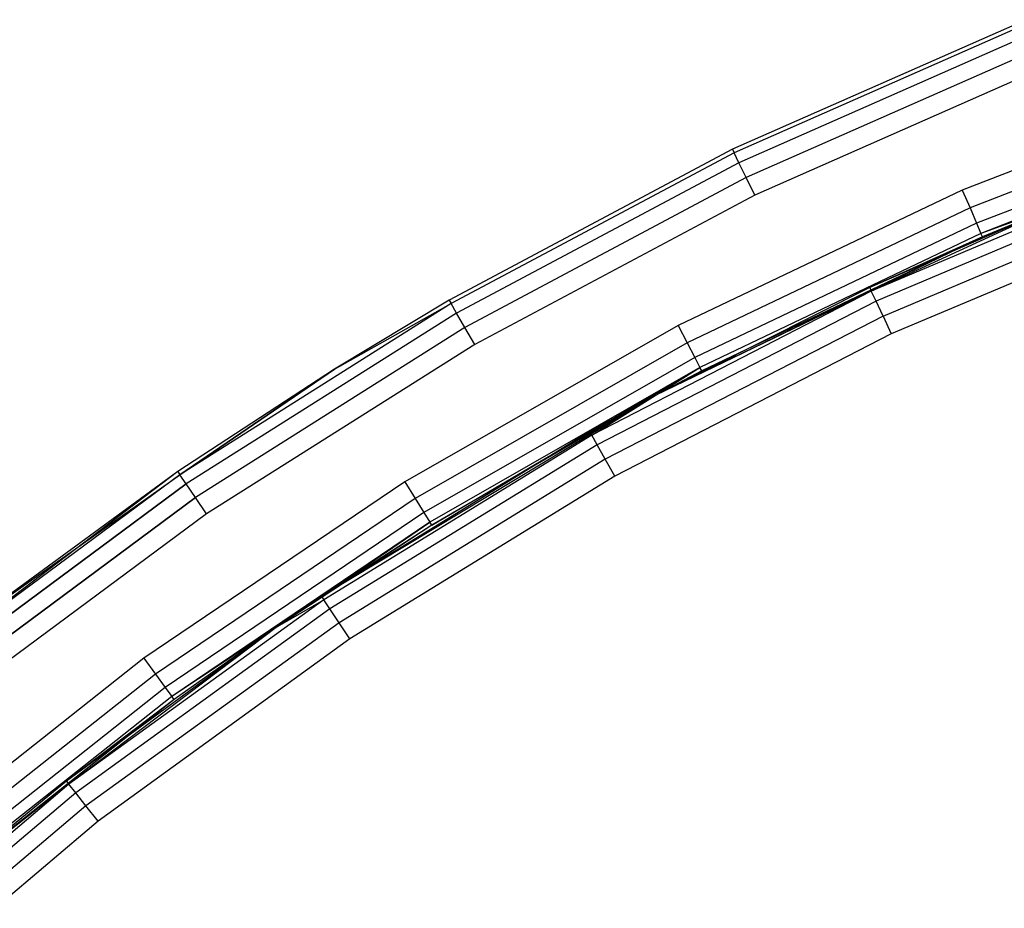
# Model space of a CAD drawing. Extents: x 0.61 to 3.96, y -1.67 to 1.67.
# Tile 12 of 27: x 1.28 to 1.66, y 1.21 to 1.55. Entities that reach past the tile are written whole.
import ezdxf

# ---------------------------------------------------------------- set-up
doc = ezdxf.new("R2010")
doc.units = 0
doc.header["$MEASUREMENT"] = 0
doc.layers.get('0').update_dxf_attribs({"color": 13, "linetype": 'CONTINUOUS'})

# ---------------------------------------------------------------- blocks, each defined once
blk = doc.blocks.new('ACRE_PM_STL_1')
at = {"color": 0}
for p, q in [((1.6682, 1.5548, 0.17913), (1.55506, 1.50489, 0.17913)), ((1.6682, 1.5548, 0.02165), (1.55506, 1.50489, 0.02165)), ((1.6682, 1.5548, 0.17913), (1.55506, 1.50489, 0.17913)), ((1.6682, 1.5548, 0.02165), (1.55506, 1.50489, 0.02165)), ((1.66875, 1.55341, 0.18667), (1.55572, 1.50355, 0.18667)), ((1.66875, 1.55341, 0.18667), (1.55572, 1.50355, 0.18667)), ((1.66875, 1.55341, 0.01412), (1.55572, 1.50355, 0.01412)), ((1.66875, 1.55341, 0.01412), (1.55572, 1.50355, 0.01412)), ((1.67033, 1.54944, 0.19305), (1.55758, 1.49971, 0.19305)), ((1.67033, 1.54944, 0.19305), (1.55758, 1.49971, 0.19305)), ((1.67033, 1.54944, 0.00773), (1.55758, 1.49971, 0.00773)), ((1.67033, 1.54944, 0.00773), (1.55758, 1.49971, 0.00773)), ((1.67269, 1.54351, 0.19732), (1.56037, 1.49396, 0.19732)), ((1.67269, 1.54351, 0.19732), (1.56037, 1.49396, 0.19732)), ((1.67269, 1.54351, 0.00347), (1.56037, 1.49396, 0.00347)), ((1.67269, 1.54351, 0.00347), (1.56037, 1.49396, 0.00347)), ((1.67547, 1.53651, 0.19882), (1.56367, 1.48719, 0.19882)), ((1.67547, 1.53651, 0.19882), (1.56367, 1.48719, 0.19882)), ((1.67547, 1.53651, 0.00197), (1.56367, 1.48719, 0.00197)), ((1.67547, 1.53651, 0.00197), (1.56367, 1.48719, 0.00197)), ((1.75669, 1.53308, 0.19882), (1.6436, 1.4892, 0.19882)), ((1.75669, 1.53308, 0.19882), (1.6436, 1.4892, 0.19882)), ((1.75915, 1.52596, 0.19732), (1.64659, 1.48229, 0.19732)), ((1.75915, 1.52596, 0.19732), (1.64659, 1.48229, 0.19732)), ((1.76123, 1.51993, 0.19305), (1.64912, 1.47642, 0.19305)), ((1.76123, 1.51993, 0.19305), (1.64912, 1.47642, 0.19305)), ((1.76263, 1.51589, 0.18667), (1.65081, 1.47251, 0.18667)), ((1.76263, 1.51589, 0.18667), (1.65081, 1.47251, 0.18667)), ((1.55506, 1.50489, 0.17913), (1.44592, 1.44677, 0.17913)), ((1.55506, 1.50489, 0.02165), (1.44592, 1.44677, 0.02165)), ((1.55506, 1.50489, 0.17913), (1.44592, 1.44677, 0.17913)), ((1.55506, 1.50489, 0.02165), (1.44592, 1.44677, 0.02165)), ((1.55572, 1.50355, 0.18667), (1.44667, 1.44547, 0.18667)), ((1.55572, 1.50355, 0.18667), (1.44667, 1.44547, 0.18667)), ((1.55572, 1.50355, 0.01412), (1.44667, 1.44547, 0.01412)), ((1.55572, 1.50355, 0.01412), (1.44667, 1.44547, 0.01412)), ((1.55506, 1.50489, 0.17913), (1.55572, 1.50355, 0.18667)), ((1.55506, 1.50489, 0.17913), (1.55572, 1.50355, 0.18667)), ((1.55506, 1.50489, 0.02165), (1.55506, 1.50489, 0.17913)), ((1.55506, 1.50489, 0.02165), (1.55506, 1.50489, 0.17913)), ((1.55506, 1.50489, 0.02165), (1.55572, 1.50355, 0.01412)), ((1.55506, 1.50489, 0.02165), (1.55572, 1.50355, 0.01412)), ((1.55758, 1.49971, 0.19305), (1.55572, 1.50355, 0.18667)), ((1.55758, 1.49971, 0.19305), (1.55572, 1.50355, 0.18667)), ((1.55758, 1.49971, 0.00773), (1.55572, 1.50355, 0.01412)), ((1.55758, 1.49971, 0.00773), (1.55572, 1.50355, 0.01412)), ((1.55758, 1.49971, 0.19305), (1.44882, 1.44178, 0.19305)), ((1.55758, 1.49971, 0.19305), (1.44882, 1.44178, 0.19305)), ((1.55758, 1.49971, 0.00773), (1.44882, 1.44178, 0.00773)), ((1.55758, 1.49971, 0.00773), (1.44882, 1.44178, 0.00773)), ((1.56037, 1.49396, 0.19732), (1.55758, 1.49971, 0.19305)), ((1.56037, 1.49396, 0.19732), (1.55758, 1.49971, 0.19305)), ((1.56037, 1.49396, 0.00347), (1.55758, 1.49971, 0.00773)), ((1.56037, 1.49396, 0.00347), (1.55758, 1.49971, 0.00773)), ((1.72019, 1.49736, 0.12042), (1.60857, 1.45024, 0.12042)), ((1.72019, 1.49736, 0.12042), (1.60857, 1.45024, 0.12042)), ((1.56037, 1.49396, 0.19732), (1.45202, 1.43626, 0.19732)), ((1.56037, 1.49396, 0.19732), (1.45202, 1.43626, 0.19732)), ((1.56037, 1.49396, 0.00347), (1.45202, 1.43626, 0.00347)), ((1.56037, 1.49396, 0.00347), (1.45202, 1.43626, 0.00347)), ((1.56367, 1.48719, 0.19882), (1.56037, 1.49396, 0.19732)), ((1.56367, 1.48719, 0.19882), (1.56037, 1.49396, 0.19732)), ((1.56367, 1.48719, 0.00197), (1.56037, 1.49396, 0.00347)), ((1.56367, 1.48719, 0.00197), (1.56037, 1.49396, 0.00347)), ((1.7217, 1.49336, 0.11403), (1.61038, 1.44637, 0.11403)), ((1.7217, 1.49336, 0.11403), (1.61038, 1.44637, 0.11403)), ((1.56367, 1.48719, 0.19882), (1.45581, 1.42974, 0.19882)), ((1.56367, 1.48719, 0.19882), (1.45581, 1.42974, 0.19882)), ((1.56367, 1.48719, 0.00197), (1.45581, 1.42974, 0.00197)), ((1.56367, 1.48719, 0.00197), (1.45581, 1.42974, 0.00197)), ((1.6436, 1.4892, 0.19882), (1.53411, 1.437, 0.19882)), ((1.6436, 1.4892, 0.19882), (1.53411, 1.437, 0.19882)), ((1.61308, 1.44059, 0.10977), (1.72396, 1.48739, 0.10977)), ((1.61308, 1.44059, 0.10977), (1.72396, 1.48739, 0.10977)), ((1.6436, 1.4892, 0.19882), (1.64659, 1.48229, 0.19732)), ((1.6436, 1.4892, 0.19882), (1.64659, 1.48229, 0.19732)), ((1.64659, 1.48229, 0.19732), (1.5376, 1.43032, 0.19732)), ((1.64659, 1.48229, 0.19732), (1.5376, 1.43032, 0.19732)), ((1.67949, 1.48294, 0.12795), (1.60794, 1.4516, 0.12795)), ((1.67949, 1.48294, 0.17913), (1.60794, 1.4516, 0.12795)), ((1.67949, 1.48294, 0.12795), (1.60794, 1.4516, 0.12795)), ((1.67949, 1.48294, 0.17913), (1.60794, 1.4516, 0.12795)), ((1.60857, 1.45024, 0.12042), (1.67949, 1.48294, 0.12795)), ((1.60857, 1.45024, 0.12042), (1.67949, 1.48294, 0.12795)), ((1.72663, 1.48034, 0.10827), (1.61627, 1.43376, 0.10827)), ((1.72663, 1.48034, 0.10827), (1.61627, 1.43376, 0.10827)), ((1.64659, 1.48229, 0.19732), (1.64912, 1.47642, 0.19305)), ((1.64659, 1.48229, 0.19732), (1.64912, 1.47642, 0.19305)), ((1.67949, 1.48294, 0.17913), (1.65081, 1.47251, 0.18667)), ((1.67949, 1.48294, 0.17913), (1.65081, 1.47251, 0.18667)), ((1.67949, 1.48294, 0.17913), (1.6514, 1.47113, 0.17913)), ((1.67949, 1.48294, 0.17913), (1.6514, 1.47113, 0.17913)), ((1.64912, 1.47642, 0.19305), (1.54057, 1.42466, 0.19305)), ((1.64912, 1.47642, 0.19305), (1.54057, 1.42466, 0.19305)), ((1.64912, 1.47642, 0.19305), (1.65081, 1.47251, 0.18667)), ((1.64912, 1.47642, 0.19305), (1.65081, 1.47251, 0.18667)), ((1.65081, 1.47251, 0.18667), (1.54255, 1.42088, 0.18667)), ((1.65081, 1.47251, 0.18667), (1.54255, 1.42088, 0.18667)), ((1.6514, 1.47113, 0.17913), (1.65081, 1.47251, 0.18667)), ((1.6514, 1.47113, 0.17913), (1.65081, 1.47251, 0.18667)), ((1.6514, 1.47113, 0.17913), (1.5253, 1.41002, 0.12795)), ((1.6514, 1.47113, 0.17913), (1.5253, 1.41002, 0.12795)), ((1.6514, 1.47113, 0.17913), (1.54324, 1.41956, 0.17913)), ((1.6514, 1.47113, 0.17913), (1.54324, 1.41956, 0.17913)), ((1.6514, 1.47113, 0.17913), (1.60794, 1.4516, 0.12795)), ((1.6514, 1.47113, 0.17913), (1.60794, 1.4516, 0.12795)), ((1.60857, 1.45024, 0.12042), (1.50084, 1.39481, 0.12042)), ((1.60857, 1.45024, 0.12042), (1.50084, 1.39481, 0.12042)), ((1.60794, 1.4516, 0.12795), (1.5253, 1.41002, 0.12795)), ((1.60794, 1.4516, 0.12795), (1.5253, 1.41002, 0.12795)), ((1.60857, 1.45024, 0.12042), (1.5253, 1.41002, 0.12795)), ((1.60857, 1.45024, 0.12042), (1.5253, 1.41002, 0.12795)), ((1.60794, 1.4516, 0.12795), (1.60857, 1.45024, 0.12042)), ((1.60794, 1.4516, 0.12795), (1.60857, 1.45024, 0.12042)), ((1.61038, 1.44637, 0.11403), (1.60857, 1.45024, 0.12042)), ((1.61038, 1.44637, 0.11403), (1.60857, 1.45024, 0.12042)), ((1.44667, 1.44547, 0.18667), (1.34221, 1.3795, 0.18667)), ((1.44667, 1.44547, 0.18667), (1.34221, 1.3795, 0.18667)), ((1.44667, 1.44547, 0.01412), (1.34221, 1.3795, 0.01412)), ((1.44667, 1.44547, 0.01412), (1.34221, 1.3795, 0.01412)), ((1.44592, 1.44677, 0.17913), (1.40176, 1.42019, 0.17913)), ((1.44592, 1.44677, 0.02165), (1.40176, 1.42019, 0.02165)), ((1.44592, 1.44677, 0.17913), (1.40176, 1.42019, 0.17913)), ((1.44592, 1.44677, 0.02165), (1.40176, 1.42019, 0.02165)), ((1.40176, 1.42019, 0.17913), (1.44667, 1.44547, 0.18667)), ((1.40176, 1.42019, 0.17913), (1.44667, 1.44547, 0.18667)), ((1.40176, 1.42019, 0.02165), (1.44667, 1.44547, 0.01412)), ((1.40176, 1.42019, 0.02165), (1.44667, 1.44547, 0.01412)), ((1.44592, 1.44677, 0.17913), (1.44667, 1.44547, 0.18667)), ((1.44592, 1.44677, 0.17913), (1.44667, 1.44547, 0.18667)), ((1.44592, 1.44677, 0.02165), (1.44592, 1.44677, 0.17913)), ((1.44592, 1.44677, 0.02165), (1.44592, 1.44677, 0.17913)), ((1.44592, 1.44677, 0.02165), (1.44667, 1.44547, 0.01412)), ((1.44592, 1.44677, 0.02165), (1.44667, 1.44547, 0.01412)), ((1.44882, 1.44178, 0.19305), (1.44667, 1.44547, 0.18667)), ((1.44882, 1.44178, 0.19305), (1.44667, 1.44547, 0.18667)), ((1.44882, 1.44178, 0.00773), (1.44667, 1.44547, 0.01412)), ((1.44882, 1.44178, 0.00773), (1.44667, 1.44547, 0.01412)), ((1.61038, 1.44637, 0.11403), (1.50293, 1.3911, 0.11403)), ((1.61038, 1.44637, 0.11403), (1.50293, 1.3911, 0.11403)), ((1.61308, 1.44059, 0.10977), (1.61038, 1.44637, 0.11403)), ((1.61308, 1.44059, 0.10977), (1.61038, 1.44637, 0.11403)), ((1.44882, 1.44178, 0.19305), (1.34462, 1.37598, 0.19305)), ((1.44882, 1.44178, 0.19305), (1.34462, 1.37598, 0.19305)), ((1.44882, 1.44178, 0.00773), (1.34462, 1.37598, 0.00773)), ((1.44882, 1.44178, 0.00773), (1.34462, 1.37598, 0.00773)), ((1.45202, 1.43626, 0.19732), (1.44882, 1.44178, 0.19305)), ((1.45202, 1.43626, 0.19732), (1.44882, 1.44178, 0.19305)), ((1.45202, 1.43626, 0.00347), (1.44882, 1.44178, 0.00773)), ((1.45202, 1.43626, 0.00347), (1.44882, 1.44178, 0.00773)), ((1.61308, 1.44059, 0.10977), (1.50606, 1.38553, 0.10977)), ((1.61308, 1.44059, 0.10977), (1.50606, 1.38553, 0.10977)), ((1.61308, 1.44059, 0.10977), (1.61627, 1.43376, 0.10827)), ((1.61308, 1.44059, 0.10977), (1.61627, 1.43376, 0.10827)), ((1.45202, 1.43626, 0.19732), (1.34823, 1.37071, 0.19732)), ((1.45202, 1.43626, 0.19732), (1.34823, 1.37071, 0.19732)), ((1.45202, 1.43626, 0.00347), (1.34823, 1.37071, 0.00347)), ((1.45202, 1.43626, 0.00347), (1.34823, 1.37071, 0.00347)), ((1.53411, 1.437, 0.19882), (1.42883, 1.37675, 0.19882)), ((1.53411, 1.437, 0.19882), (1.42883, 1.37675, 0.19882)), ((1.45581, 1.42974, 0.19882), (1.45202, 1.43626, 0.19732)), ((1.45581, 1.42974, 0.19882), (1.45202, 1.43626, 0.19732)), ((1.45581, 1.42974, 0.00197), (1.45202, 1.43626, 0.00347)), ((1.45581, 1.42974, 0.00197), (1.45202, 1.43626, 0.00347)), ((1.53411, 1.437, 0.19882), (1.5376, 1.43032, 0.19732)), ((1.53411, 1.437, 0.19882), (1.5376, 1.43032, 0.19732)), ((1.5376, 1.43032, 0.19732), (1.43281, 1.37036, 0.19732)), ((1.5376, 1.43032, 0.19732), (1.43281, 1.37036, 0.19732)), ((1.61627, 1.43376, 0.10827), (1.50976, 1.37897, 0.10827)), ((1.61627, 1.43376, 0.10827), (1.50976, 1.37897, 0.10827)), ((1.5376, 1.43032, 0.19732), (1.54057, 1.42466, 0.19305)), ((1.5376, 1.43032, 0.19732), (1.54057, 1.42466, 0.19305)), ((1.45581, 1.42974, 0.19882), (1.35249, 1.36449, 0.19882)), ((1.45581, 1.42974, 0.19882), (1.35249, 1.36449, 0.19882)), ((1.45581, 1.42974, 0.00197), (1.35249, 1.36449, 0.00197)), ((1.45581, 1.42974, 0.00197), (1.35249, 1.36449, 0.00197)), ((1.54057, 1.42466, 0.19305), (1.43619, 1.36494, 0.19305)), ((1.54057, 1.42466, 0.19305), (1.43619, 1.36494, 0.19305)), ((1.54057, 1.42466, 0.19305), (1.54255, 1.42088, 0.18667)), ((1.54057, 1.42466, 0.19305), (1.54255, 1.42088, 0.18667)), ((1.40176, 1.42019, 0.17913), (1.34137, 1.38074, 0.17913)), ((1.40176, 1.42019, 0.02165), (1.34137, 1.38074, 0.02165)), ((1.40176, 1.42019, 0.17913), (1.34137, 1.38074, 0.17913)), ((1.40176, 1.42019, 0.02165), (1.34137, 1.38074, 0.02165)), ((1.40176, 1.42019, 0.17913), (1.34221, 1.3795, 0.18667)), ((1.40176, 1.42019, 0.17913), (1.34221, 1.3795, 0.18667)), ((1.34221, 1.3795, 0.01412), (1.40176, 1.42019, 0.02165)), ((1.34221, 1.3795, 0.01412), (1.40176, 1.42019, 0.02165)), ((1.40176, 1.42019, 0.02165), (1.40176, 1.42019, 0.17913)), ((1.40176, 1.42019, 0.02165), (1.40176, 1.42019, 0.17913)), ((1.54255, 1.42088, 0.18667), (1.43844, 1.36132, 0.18667)), ((1.54255, 1.42088, 0.18667), (1.43844, 1.36132, 0.18667)), ((1.43924, 1.36004, 0.17913), (1.54255, 1.42088, 0.18667)), ((1.43924, 1.36004, 0.17913), (1.54255, 1.42088, 0.18667)), ((1.5253, 1.41002, 0.17913), (1.54255, 1.42088, 0.18667)), ((1.5253, 1.41002, 0.17913), (1.54255, 1.42088, 0.18667)), ((1.54324, 1.41956, 0.17913), (1.5253, 1.41002, 0.12795)), ((1.54324, 1.41956, 0.17913), (1.5253, 1.41002, 0.12795)), ((1.54324, 1.41956, 0.17913), (1.5253, 1.41002, 0.17913)), ((1.54324, 1.41956, 0.17913), (1.5253, 1.41002, 0.17913)), ((1.54324, 1.41956, 0.17913), (1.54255, 1.42088, 0.18667)), ((1.54324, 1.41956, 0.17913), (1.54255, 1.42088, 0.18667)), ((1.5253, 1.41002, 0.17913), (1.39677, 1.33265, 0.12795)), ((1.5253, 1.41002, 0.17913), (1.39677, 1.33265, 0.12795)), ((1.5253, 1.41002, 0.17913), (1.43924, 1.36004, 0.17913)), ((1.5253, 1.41002, 0.17913), (1.43924, 1.36004, 0.17913)), ((1.5253, 1.41002, 0.12795), (1.5001, 1.39612, 0.12795)), ((1.5253, 1.41002, 0.12795), (1.5001, 1.39612, 0.12795)), ((1.5253, 1.41002, 0.17913), (1.5001, 1.39612, 0.12795)), ((1.5253, 1.41002, 0.17913), (1.5001, 1.39612, 0.12795)), ((1.50084, 1.39481, 0.12042), (1.5253, 1.41002, 0.12795)), ((1.50084, 1.39481, 0.12042), (1.5253, 1.41002, 0.12795)), ((1.5253, 1.41002, 0.12795), (1.5253, 1.41002, 0.17913)), ((1.5253, 1.41002, 0.12795), (1.5253, 1.41002, 0.17913)), ((1.5001, 1.39612, 0.12795), (1.39677, 1.33265, 0.12795)), ((1.5001, 1.39612, 0.12795), (1.39677, 1.33265, 0.12795)), ((1.50084, 1.39481, 0.12042), (1.5001, 1.39612, 0.12795)), ((1.50084, 1.39481, 0.12042), (1.5001, 1.39612, 0.12795)), ((1.50084, 1.39481, 0.12042), (1.3976, 1.3314, 0.12042)), ((1.50084, 1.39481, 0.12042), (1.3976, 1.3314, 0.12042)), ((1.50293, 1.3911, 0.11403), (1.50084, 1.39481, 0.12042)), ((1.50293, 1.3911, 0.11403), (1.50084, 1.39481, 0.12042)), ((1.50293, 1.3911, 0.11403), (1.39997, 1.32785, 0.11403)), ((1.50293, 1.3911, 0.11403), (1.39997, 1.32785, 0.11403)), ((1.50606, 1.38553, 0.10977), (1.50293, 1.3911, 0.11403)), ((1.50606, 1.38553, 0.10977), (1.50293, 1.3911, 0.11403)), ((1.50606, 1.38553, 0.10977), (1.40351, 1.32254, 0.10977)), ((1.50606, 1.38553, 0.10977), (1.40351, 1.32254, 0.10977)), ((1.50976, 1.37897, 0.10827), (1.50606, 1.38553, 0.10977)), ((1.50976, 1.37897, 0.10827), (1.50606, 1.38553, 0.10977)), ((1.34137, 1.38074, 0.17913), (1.24291, 1.30599, 0.18667)), ((1.34137, 1.38074, 0.17913), (1.24291, 1.30599, 0.18667)), ((1.34137, 1.38074, 0.17913), (1.25816, 1.31993, 0.17913)), ((1.34137, 1.38074, 0.02165), (1.25816, 1.31993, 0.02165)), ((1.34137, 1.38074, 0.17913), (1.25816, 1.31993, 0.17913)), ((1.34137, 1.38074, 0.02165), (1.25816, 1.31993, 0.02165)), ((1.34137, 1.38074, 0.17913), (1.34221, 1.3795, 0.18667)), ((1.34137, 1.38074, 0.17913), (1.34221, 1.3795, 0.18667)), ((1.34137, 1.38074, 0.02165), (1.34137, 1.38074, 0.17913)), ((1.34137, 1.38074, 0.02165), (1.34137, 1.38074, 0.17913)), ((1.34137, 1.38074, 0.02165), (1.34221, 1.3795, 0.01412)), ((1.34137, 1.38074, 0.02165), (1.34221, 1.3795, 0.01412)), ((1.34221, 1.3795, 0.18667), (1.24291, 1.30599, 0.18667)), ((1.34221, 1.3795, 0.18667), (1.24291, 1.30599, 0.18667)), ((1.34221, 1.3795, 0.01412), (1.24291, 1.30599, 0.01412)), ((1.34221, 1.3795, 0.01412), (1.24291, 1.30599, 0.01412)), ((1.25816, 1.31993, 0.02165), (1.34221, 1.3795, 0.01412)), ((1.25816, 1.31993, 0.02165), (1.34221, 1.3795, 0.01412)), ((1.34462, 1.37598, 0.19305), (1.34221, 1.3795, 0.18667)), ((1.34462, 1.37598, 0.19305), (1.34221, 1.3795, 0.18667)), ((1.34462, 1.37598, 0.00773), (1.34221, 1.3795, 0.01412)), ((1.34462, 1.37598, 0.00773), (1.34221, 1.3795, 0.01412)), ((1.50976, 1.37897, 0.10827), (1.4077, 1.31628, 0.10827)), ((1.50976, 1.37897, 0.10827), (1.4077, 1.31628, 0.10827)), ((1.24558, 1.30266, 0.19305), (1.34462, 1.37598, 0.19305)), ((1.24558, 1.30266, 0.19305), (1.34462, 1.37598, 0.19305)), ((1.34462, 1.37598, 0.00773), (1.24558, 1.30266, 0.00773)), ((1.34462, 1.37598, 0.00773), (1.24558, 1.30266, 0.00773)), ((1.42883, 1.37675, 0.19882), (1.32834, 1.30881, 0.19882)), ((1.42883, 1.37675, 0.19882), (1.32834, 1.30881, 0.19882)), ((1.34823, 1.37071, 0.19732), (1.34462, 1.37598, 0.19305)), ((1.34823, 1.37071, 0.19732), (1.34462, 1.37598, 0.19305)), ((1.34823, 1.37071, 0.00347), (1.34462, 1.37598, 0.00773)), ((1.34823, 1.37071, 0.00347), (1.34462, 1.37598, 0.00773)), ((1.42883, 1.37675, 0.19882), (1.43281, 1.37036, 0.19732)), ((1.42883, 1.37675, 0.19882), (1.43281, 1.37036, 0.19732)), ((1.24956, 1.29767, 0.19732), (1.34823, 1.37071, 0.19732)), ((1.24956, 1.29767, 0.19732), (1.34823, 1.37071, 0.19732)), ((1.34823, 1.37071, 0.00347), (1.24956, 1.29767, 0.00347)), ((1.34823, 1.37071, 0.00347), (1.24956, 1.29767, 0.00347)), ((1.43281, 1.37036, 0.19732), (1.33279, 1.30273, 0.19732)), ((1.43281, 1.37036, 0.19732), (1.33279, 1.30273, 0.19732)), ((1.35249, 1.36449, 0.19882), (1.34823, 1.37071, 0.19732)), ((1.35249, 1.36449, 0.19882), (1.34823, 1.37071, 0.19732)), ((1.35249, 1.36449, 0.00197), (1.34823, 1.37071, 0.00347)), ((1.35249, 1.36449, 0.00197), (1.34823, 1.37071, 0.00347)), ((1.43281, 1.37036, 0.19732), (1.43619, 1.36494, 0.19305)), ((1.43281, 1.37036, 0.19732), (1.43619, 1.36494, 0.19305)), ((1.35249, 1.36449, 0.19882), (1.25427, 1.29179, 0.19882)), ((1.35249, 1.36449, 0.19882), (1.25427, 1.29179, 0.19882)), ((1.35249, 1.36449, 0.00197), (1.25427, 1.29179, 0.00197)), ((1.35249, 1.36449, 0.00197), (1.25427, 1.29179, 0.00197)), ((1.43619, 1.36494, 0.19305), (1.33656, 1.29758, 0.19305)), ((1.43619, 1.36494, 0.19305), (1.33656, 1.29758, 0.19305)), ((1.43619, 1.36494, 0.19305), (1.43844, 1.36132, 0.18667)), ((1.43619, 1.36494, 0.19305), (1.43844, 1.36132, 0.18667)), ((1.43844, 1.36132, 0.18667), (1.33908, 1.29413, 0.18667)), ((1.43844, 1.36132, 0.18667), (1.33908, 1.29413, 0.18667)), ((1.37974, 1.32112, 0.17913), (1.43844, 1.36132, 0.18667)), ((1.37974, 1.32112, 0.17913), (1.43844, 1.36132, 0.18667)), ((1.43924, 1.36004, 0.17913), (1.37974, 1.32112, 0.17913)), ((1.43924, 1.36004, 0.17913), (1.37974, 1.32112, 0.17913)), ((1.43924, 1.36004, 0.17913), (1.39677, 1.33265, 0.12795)), ((1.43924, 1.36004, 0.17913), (1.39677, 1.33265, 0.12795)), ((1.43924, 1.36004, 0.17913), (1.43844, 1.36132, 0.18667)), ((1.43924, 1.36004, 0.17913), (1.43844, 1.36132, 0.18667)), ((1.39677, 1.33265, 0.12795), (1.37974, 1.32112, 0.12795)), ((1.39677, 1.33265, 0.12795), (1.37974, 1.32112, 0.12795)), ((1.39677, 1.33265, 0.12795), (1.37974, 1.32112, 0.17913)), ((1.39677, 1.33265, 0.12795), (1.37974, 1.32112, 0.17913)), ((1.39677, 1.33265, 0.12795), (1.3976, 1.3314, 0.12042)), ((1.39677, 1.33265, 0.12795), (1.3976, 1.3314, 0.12042)), ((1.3976, 1.3314, 0.12042), (1.29945, 1.26036, 0.12042)), ((1.3976, 1.3314, 0.12042), (1.29945, 1.26036, 0.12042)), ((1.39997, 1.32785, 0.11403), (1.30208, 1.257, 0.11403)), ((1.39997, 1.32785, 0.11403), (1.30208, 1.257, 0.11403)), ((1.37974, 1.32112, 0.12795), (1.3976, 1.3314, 0.12042)), ((1.37974, 1.32112, 0.12795), (1.3976, 1.3314, 0.12042)), ((1.39997, 1.32785, 0.11403), (1.3976, 1.3314, 0.12042)), ((1.39997, 1.32785, 0.11403), (1.3976, 1.3314, 0.12042)), ((1.40351, 1.32254, 0.10977), (1.39997, 1.32785, 0.11403)), ((1.40351, 1.32254, 0.10977), (1.39997, 1.32785, 0.11403)), ((1.37974, 1.32112, 0.12795), (1.29853, 1.26154, 0.12795)), ((1.37974, 1.32112, 0.17913), (1.29853, 1.26154, 0.12795)), ((1.37974, 1.32112, 0.12795), (1.29853, 1.26154, 0.12795)), ((1.37974, 1.32112, 0.17913), (1.29853, 1.26154, 0.12795)), ((1.37974, 1.32112, 0.12795), (1.29945, 1.26036, 0.12042)), ((1.37974, 1.32112, 0.12795), (1.29945, 1.26036, 0.12042)), ((1.40351, 1.32254, 0.10977), (1.30602, 1.25198, 0.10977)), ((1.40351, 1.32254, 0.10977), (1.30602, 1.25198, 0.10977)), ((1.37974, 1.32112, 0.17913), (1.33908, 1.29413, 0.18667)), ((1.37974, 1.32112, 0.17913), (1.33908, 1.29413, 0.18667)), ((1.37974, 1.32112, 0.17913), (1.33997, 1.29293, 0.17913)), ((1.37974, 1.32112, 0.17913), (1.33997, 1.29293, 0.17913)), ((1.37974, 1.32112, 0.17913), (1.37974, 1.32112, 0.12795)), ((1.37974, 1.32112, 0.17913), (1.37974, 1.32112, 0.12795)), ((1.4077, 1.31628, 0.10827), (1.40351, 1.32254, 0.10977)), ((1.4077, 1.31628, 0.10827), (1.40351, 1.32254, 0.10977)), ((1.4077, 1.31628, 0.10827), (1.31066, 1.24604, 0.10827)), ((1.4077, 1.31628, 0.10827), (1.31066, 1.24604, 0.10827)), ((1.32834, 1.30881, 0.19882), (1.23321, 1.23355, 0.19882)), ((1.32834, 1.30881, 0.19882), (1.23321, 1.23355, 0.19882)), ((1.32834, 1.30881, 0.19882), (1.33279, 1.30273, 0.19732)), ((1.32834, 1.30881, 0.19882), (1.33279, 1.30273, 0.19732)), ((1.33279, 1.30273, 0.19732), (1.2381, 1.22782, 0.19732)), ((1.33279, 1.30273, 0.19732), (1.2381, 1.22782, 0.19732)), ((1.33279, 1.30273, 0.19732), (1.33656, 1.29758, 0.19305)), ((1.33279, 1.30273, 0.19732), (1.33656, 1.29758, 0.19305)), ((1.33656, 1.29758, 0.19305), (1.24225, 1.22296, 0.19305)), ((1.33656, 1.29758, 0.19305), (1.24225, 1.22296, 0.19305)), ((1.33656, 1.29758, 0.19305), (1.33908, 1.29413, 0.18667)), ((1.33656, 1.29758, 0.19305), (1.33908, 1.29413, 0.18667)), ((1.33908, 1.29413, 0.18667), (1.24502, 1.21972, 0.18667)), ((1.33908, 1.29413, 0.18667), (1.24502, 1.21972, 0.18667)), ((1.33997, 1.29293, 0.17913), (1.33908, 1.29413, 0.18667)), ((1.33997, 1.29293, 0.17913), (1.33908, 1.29413, 0.18667)), ((1.33997, 1.29293, 0.17913), (1.24445, 1.21726, 0.12795)), ((1.33997, 1.29293, 0.17913), (1.24445, 1.21726, 0.12795)), ((1.33997, 1.29293, 0.17913), (1.24599, 1.21858, 0.17913)), ((1.33997, 1.29293, 0.17913), (1.24599, 1.21858, 0.17913)), ((1.33997, 1.29293, 0.17913), (1.29853, 1.26154, 0.12795)), ((1.33997, 1.29293, 0.17913), (1.29853, 1.26154, 0.12795)), ((1.29945, 1.26036, 0.12042), (1.20696, 1.1821, 0.12042)), ((1.29945, 1.26036, 0.12042), (1.20696, 1.1821, 0.12042)), ((1.29853, 1.26154, 0.12795), (1.24445, 1.21726, 0.12795)), ((1.29853, 1.26154, 0.12795), (1.24445, 1.21726, 0.12795)), ((1.29945, 1.26036, 0.12042), (1.24445, 1.21726, 0.12795)), ((1.29945, 1.26036, 0.12042), (1.24445, 1.21726, 0.12795)), ((1.29853, 1.26154, 0.12795), (1.29945, 1.26036, 0.12042)), ((1.29853, 1.26154, 0.12795), (1.29945, 1.26036, 0.12042)), ((1.30208, 1.257, 0.11403), (1.29945, 1.26036, 0.12042)), ((1.30208, 1.257, 0.11403), (1.29945, 1.26036, 0.12042)), ((1.30208, 1.257, 0.11403), (1.20984, 1.17895, 0.11403)), ((1.30208, 1.257, 0.11403), (1.20984, 1.17895, 0.11403)), ((1.30602, 1.25198, 0.10977), (1.30208, 1.257, 0.11403)), ((1.30602, 1.25198, 0.10977), (1.30208, 1.257, 0.11403)), ((1.30602, 1.25198, 0.10977), (1.21414, 1.17424, 0.10977)), ((1.30602, 1.25198, 0.10977), (1.21414, 1.17424, 0.10977)), ((1.31066, 1.24604, 0.10827), (1.30602, 1.25198, 0.10977)), ((1.31066, 1.24604, 0.10827), (1.30602, 1.25198, 0.10977)), ((1.31066, 1.24604, 0.10827), (1.21922, 1.16868, 0.10827)), ((1.31066, 1.24604, 0.10827), (1.21922, 1.16868, 0.10827))]:
    blk.add_line(p, q, dxfattribs=at)

msp = doc.modelspace()

# ---------------------------------------------------------------- block references
at = {"color": 0}
msp.add_blockref('ACRE_PM_STL_1', (0, 0), dxfattribs=at)

doc.saveas('drawing.dxf')
